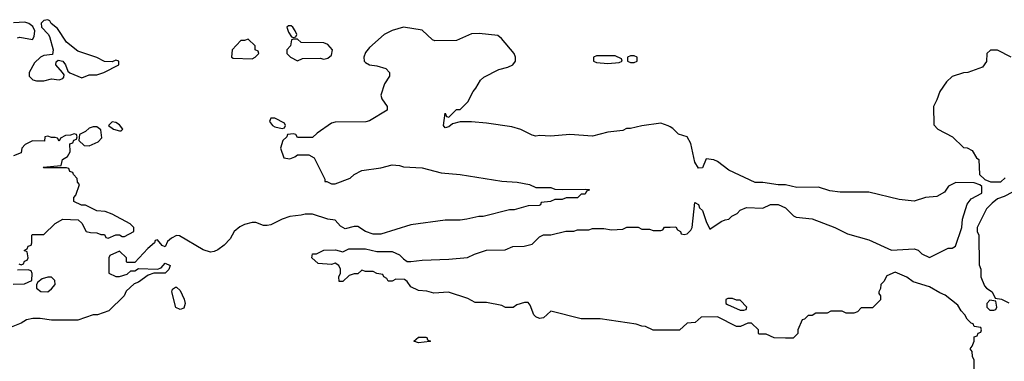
# Model space of a CAD drawing. Header units: inches. Extents: x 2494115 to 2685112, y 774173 to 915163.
# Tile 92 of 215: x 2626562 to 2631766, y 794484 to 796289. Entities that reach past the tile are written whole.
import ezdxf

# ---------------------------------------------------------------- set-up
doc = ezdxf.new("R2010")
doc.units = ezdxf.units.IN
doc.header["$MEASUREMENT"] = 0
doc.layers.add('C6729', color=7, linetype='Continuous')
doc.layers.add('C6739', color=7, linetype='Continuous')

msp = doc.modelspace()

# ---------------------------------------------------------------- linework, layer by layer
at = {"layer": 'C6729', "color": 5, "elevation": 20}
for points in [[(2626550, 796192), (2626563.1, 796196.9), (2626630, 796184.7), (2626639.3, 796200.7), (2626642.7, 796230), (2626632.3, 796252.3), (2626610, 796269.2), (2626590, 796275.1), (2626530, 796272.3)], [(2630000, 795721.9), (2629990, 795728), (2629950, 795742), (2629850, 795728.7), (2629790, 795714), (2629770, 795713.2), (2629750, 795704), (2629670, 795694), (2629590, 795674), (2629470, 795682.7), (2629370, 795673.2), (2629310, 795677.2), (2629290, 795674), (2629270, 795679), (2629210, 795709.2), (2629163.2, 795723.2), (2629030, 795742.7), (2628950, 795749.2), (2628890, 795748.7), (2628850, 795738), (2628830, 795722), (2628810, 795718), (2628802, 795730), (2628810, 795794), (2628818, 795778), (2628830, 795774), (2628870, 795814), (2628890, 795814), (2628930, 795854), (2628958, 795910), (2628973.6, 795926.4), (2628998, 795970), (2629014.6, 795985.4), (2629093.6, 796026.4), (2629142, 796038), (2629169.1, 796050.9), (2629182, 796070), (2629182, 796090), (2629175.3, 796110), (2629109, 796190), (2629090, 796205.2), (2628990, 796216), (2628950, 796213.2), (2628870, 796179), (2628756.4, 796176.4), (2628743.1, 796183.1), (2628690, 796234), (2628590, 796249), (2628530, 796231.6), (2628488.4, 796210), (2628410, 796142), (2628390, 796115.1), (2628380.4, 796090), (2628383, 796070), (2628390, 796062), (2628410, 796050.6), (2628450, 796045.5), (2628498, 796030), (2628516, 796010), (2628516, 795990), (2628491, 795950), (2628471, 795890), (2628476, 795870), (2628504.7, 795830), (2628504.7, 795810), (2628410, 795754), (2628390.9, 795749.1), (2628230, 795748), (2628210, 795742), (2628134, 795690), (2628110, 795666), (2628030, 795666), (2628022, 795682), (2628010, 795686), (2627978, 795682), (2627974, 795670), (2627952, 795650), (2627941, 795610), (2627958, 795558), (2627990, 795554), (2628016.4, 795563.6), (2628030, 795574), (2628090, 795574), (2628118, 795558), (2628174, 795446), (2628174, 795434), (2628186, 795434), (2628210, 795422), (2628230, 795422), (2628308.9, 795451.1), (2628330, 795471.3), (2628370, 795491.3), (2628470, 795506), (2628530, 795522), (2628570, 795518), (2628590, 795511.3), (2628690, 795506), (2628790, 795478.8), (2628890, 795470.6), (2629110, 795436.3), (2629190.6, 795430.6), (2629257.3, 795417.3), (2629290, 795402), (2629370, 795402), (2629390, 795394), (2629430, 795392), (2629550, 795394), (2629571.6, 795391.6), (2629572.7, 795387.3), (2629558, 795382), (2629550, 795366), (2629530, 795366), (2629510, 795348), (2629450, 795348), (2629430, 795338), (2629390, 795338), (2629367.3, 795327.3), (2629318, 795322), (2629314, 795310), (2629307.3, 795307.3), (2629250, 795306), (2629175.3, 795284.7), (2629150, 795284), (2629010.9, 795249.1), (2628988.4, 795248.4), (2628925.4, 795234.6), (2628890, 795229), (2628810, 795229), (2628630, 795204), (2628470, 795155.3), (2628430, 795155.3), (2628390, 795168.7), (2628350, 795195.3), (2628330, 795195.3), (2628283.1, 795183.1), (2628257.2, 795197.2), (2628230, 795228.7), (2628190, 795235.3), (2628110, 795262), (2628070, 795262), (2628050, 795255.3), (2627990, 795248.7), (2627950, 795235.3), (2627890, 795205.2), (2627870, 795201.2), (2627850, 795201.2), (2627810, 795217.2), (2627790, 795217.2), (2627750, 795206), (2627726.2, 795193.8), (2627696, 795170), (2627674, 795130), (2627643.4, 795096.6), (2627610, 795072.3), (2627590, 795063.7), (2627570, 795060.9), (2627532.1, 795072.1), (2627406.3, 795146.3), (2627390, 795149.3), (2627364.9, 795135.1), (2627343.8, 795116.2), (2627330, 795088), (2627315.3, 795095.3), (2627290, 795126), (2627278, 795122), (2627274, 795110), (2627239.6, 795080.4), (2627170, 795006), (2627130, 795006), (2627126, 795010), (2627126, 795030), (2627090, 795066), (2627038, 795042), (2627034, 795030), (2627034, 794950), (2627070, 794932), (2627090, 794932), (2627130, 794944.7), (2627150, 794962), (2627170, 794962), (2627190, 794974), (2627290, 794971.3), (2627310, 794978), (2627330, 795002.8), (2627358, 794990), (2627350, 794968), (2627330.9, 794949.1), (2627271.1, 794948.9), (2627241, 794939), (2627190, 794902), (2627166.4, 794893.6), (2627125.4, 794854.6), (2627114, 794830), (2627034, 794750), (2626974, 794730), (2626950, 794728.7), (2626870, 794701.2), (2626730, 794701.2), (2626670, 794709.2), (2626630.9, 794709.1), (2626598, 794702), (2626570, 794685.2), (2626516.7, 794663.3)], [(2626558, 794998), (2626570, 794994), (2626582, 794998), (2626587.3, 795012.7), (2626602, 795018), (2626606, 795030), (2626602, 795062), (2626586, 795070), (2626602, 795078), (2626607.3, 795092.7), (2626622, 795098), (2626626, 795110), (2626626, 795150), (2626630, 795154), (2626690, 795154), (2626748.9, 795211.1), (2626790, 795234), (2626871.6, 795231.6), (2626890, 795214), (2626914, 795170), (2626936.4, 795163.6), (2626970, 795162), (2626990, 795154), (2627010, 795154), (2627018, 795138), (2627030, 795134), (2627070, 795152), (2627090, 795152), (2627103.6, 795143.6), (2627116.4, 795143.6), (2627166, 795170), (2627166, 795190), (2627146, 795210), (2627050, 795262), (2627014.6, 795274.6), (2626970, 795278), (2626910, 795308), (2626888.4, 795308.4), (2626847.3, 795327.3), (2626848, 795350), (2626859, 795361), (2626878, 795418), (2626868, 795430), (2626866, 795450), (2626846, 795470), (2626842, 795482), (2626827.3, 795487.3), (2626822, 795502), (2626810, 795506), (2626690, 795506), (2626686, 795510), (2626782, 795518), (2626788, 795550), (2626814.6, 795565.4), (2626828, 795590), (2626827.3, 795632.7), (2626842, 795638), (2626847.3, 795652.7), (2626862, 795658), (2626866, 795670), (2626862, 795682), (2626850, 795686), (2626830, 795678), (2626803.6, 795676.4), (2626778, 795662), (2626770, 795646), (2626762, 795662), (2626750, 795666), (2626730, 795666), (2626710, 795674), (2626694, 795670), (2626692.7, 795647.3), (2626630, 795648), (2626591.6, 795628.4), (2626574, 795610), (2626570, 795586), (2626530, 795568.7)], [(2630000, 794648.2), (2629910, 794648.7), (2629870, 794668), (2629850, 794668.7), (2629820.4, 794680.4), (2629630, 794708.7), (2629530, 794709), (2629370, 794748), (2629330, 794712.7), (2629310, 794709.5), (2629290, 794718), (2629279.5, 794730), (2629260.2, 794780.2), (2629250, 794795.3), (2629230, 794795.3), (2629190, 794782), (2629170, 794768.7), (2629150, 794768), (2629130, 794768), (2629110, 794778), (2629030, 794795.3), (2628970, 794795.3), (2628930, 794815.3), (2628828.4, 794848.4), (2628750, 794844), (2628714.6, 794854.6), (2628670, 794858), (2628630, 794878), (2628610, 794906), (2628596.4, 794916.4), (2628550, 794918), (2628530, 794908), (2628510, 794908), (2628502, 794922), (2628486, 794930), (2628482, 794942), (2628450, 794948), (2628430, 794958), (2628390, 794958), (2628370, 794966), (2628350, 794946), (2628330, 794946), (2628303.6, 794936.4), (2628270, 794906), (2628250, 794906), (2628248.7, 794930), (2628258, 794950), (2628258, 794970), (2628248, 794990), (2628230, 795002), (2628210, 794995.3), (2628140.4, 795000.4), (2628106, 795030), (2628109.1, 795050.9), (2628130, 795052), (2628170, 795071.3), (2628232, 795072), (2628270, 795062), (2628302, 795078), (2628390, 795078), (2628450, 795064.7), (2628530, 795064.7), (2628570, 795046), (2628590, 795024.7), (2628610, 795011.3), (2628630, 795011), (2628690, 795018.8), (2628830, 795022.8), (2628928.4, 795031.6), (2628966, 795050), (2629028.9, 795071.1), (2629127.3, 795072.7), (2629168.9, 795091.1), (2629228.4, 795091.6), (2629270, 795102), (2629310, 795142), (2629330, 795152), (2629368.4, 795151.6), (2629448.9, 795171.1), (2629490, 795171.3), (2629510, 795178), (2629570, 795178), (2629590, 795184.7), (2629650, 795184.7), (2629690, 795178), (2629750, 795182), (2629771.6, 795191.6), (2629830, 795192), (2629850, 795182), (2629890, 795182), (2629910, 795174), (2629950, 795174), (2629962, 795178), (2629970, 795192), (2630000, 795193)], [(2626528, 794892), (2626587.3, 794892.7), (2626626, 794910), (2626627.3, 794947.3), (2626622, 794962), (2626607.3, 794967.3), (2626550, 794966)]]:
    msp.add_lwpolyline(points, dxfattribs=at)
for points in [[(2626710, 796288.7), (2626690, 796284), (2626676, 796270), (2626678, 796250), (2626712.8, 796212.8), (2626719.5, 796199.5), (2626739.1, 796130), (2626735.3, 796104.7), (2626690, 796099), (2626672, 796090), (2626639.6, 796060.4), (2626612, 796010), (2626612, 795990), (2626631.1, 795971.1), (2626650, 795966), (2626690, 795966), (2626730, 795976), (2626770, 795971), (2626790, 795978), (2626795.5, 795984.5), (2626797.2, 795997.2), (2626789, 796010), (2626752.7, 796050), (2626754, 796066), (2626764.7, 796075.3), (2626790.8, 796070), (2626804.9, 796050), (2626817.3, 796017.3), (2626827.3, 796007.3), (2626890, 795980.7), (2626930, 795998), (2626970, 795998), (2627006, 796010), (2627086, 796050), (2627086, 796070), (2627070, 796075.3), (2627050, 796066), (2627010, 796068), (2626970, 796088.7), (2626870, 796122), (2626809.3, 796169.3), (2626762, 796242), (2626729.2, 796269.2), (2626722, 796282)], [(2627996.4, 796256.4), (2627983.6, 796256.4), (2627974, 796250), (2627983.6, 796223.6), (2627998, 796198), (2628010, 796194), (2628022, 796198), (2628026, 796210), (2628018, 796230), (2628006, 796250)], [(2627770, 796186), (2627750, 796178), (2627730, 796178), (2627684.7, 796130), (2627682, 796090), (2627690, 796084.7), (2627790, 796082), (2627806, 796090), (2627826, 796110), (2627822, 796122), (2627806, 796130), (2627806, 796150)], [(2628030, 796186), (2628010, 796186), (2627998, 796182), (2627994, 796150), (2627974, 796130), (2627974, 796110), (2627994, 796090), (2628030, 796072), (2628056.4, 796083.6), (2628150, 796084.7), (2628170, 796081), (2628190, 796084.7), (2628210, 796102), (2628215.3, 796130), (2628190, 796158), (2628170, 796166), (2628050, 796168)], [(2629710, 796098), (2629610, 796098), (2629594, 796090), (2629594, 796070), (2629610, 796062), (2629670, 796058), (2629730, 796062), (2629746, 796070), (2629742, 796082)], [(2629810, 796098), (2629790, 796098), (2629774, 796090), (2629774, 796070), (2629790, 796062), (2629810, 796062), (2629826, 796070), (2629826, 796090)], [(2627050, 795748.7), (2627031.3, 795730), (2627058, 795710), (2627090, 795701), (2627099, 795701), (2627108, 795710), (2627090, 795734), (2627070, 795745.2)], [(2627910, 795768.7), (2627890, 795768), (2627882.8, 795750), (2627898, 795730), (2627910, 795722.8), (2627950, 795714), (2627962, 795718), (2627966, 795730), (2627962, 795742)], [(2626970, 795722), (2626950, 795722), (2626930, 795715.3), (2626910, 795698), (2626878, 795682), (2626874, 795650), (2626903.6, 795623.6), (2626930, 795622), (2626976.4, 795643.6), (2626996.4, 795663.6), (2626990, 795706)], [(2626710, 794928.7), (2626681, 794919), (2626658, 794902), (2626651.3, 794890), (2626651, 794870), (2626673.4, 794853.4), (2626710, 794850.6), (2626730, 794867.3), (2626749, 794890), (2626748, 794910), (2626730, 794928)], [(2627410, 794757), (2627388, 794768), (2627366, 794850), (2627370, 794864.7), (2627384.7, 794875.3), (2627390, 794876), (2627410, 794857.1), (2627431.3, 794811.3), (2627436, 794790), (2627430, 794765.1)], [(2628670, 794582), (2628646, 794590), (2628670, 794612), (2628708.4, 794611.6), (2628714, 794610), (2628718, 794598), (2628734, 794590), (2628730, 794588)]]:
    msp.add_lwpolyline(points, close=True, dxfattribs=at)
at = {"layer": 'C6739', "color": 5, "elevation": 20}
for points in [[(2631802, 796090), (2631730, 796128), (2631692.7, 796127.3), (2631674, 796110), (2631671.6, 796068.4), (2631650, 796038), (2631574, 796010), (2631550, 796008.7), (2631491.1, 795988.9), (2631459.8, 795960.2), (2631424.7, 795910), (2631410, 795866), (2631392, 795830), (2631392.7, 795732.7), (2631414, 795710), (2631492, 795670), (2631550, 795614), (2631570, 795612), (2631596.9, 795596.9), (2631619.6, 795559.6), (2631632, 795550), (2631634, 795470), (2631663.6, 795443.6), (2631692.7, 795432.7), (2631747.3, 795432.7), (2631770, 795454)], [(2630000, 795193), (2630030, 795194), (2630038, 795178), (2630054, 795170), (2630058, 795158), (2630074, 795154), (2630090, 795158), (2630110, 795176), (2630117, 795190), (2630130, 795322), (2630150, 795312), (2630154.8, 795294.8), (2630170, 795281), (2630190, 795222), (2630210, 795182), (2630270, 795222), (2630290, 795232), (2630310, 795234), (2630326, 795250), (2630354.6, 795265.4), (2630370, 795282), (2630403.1, 795296.9), (2630490, 795292), (2630530, 795312), (2630570, 795312), (2630610, 795294), (2630651.6, 795251.6), (2630665.4, 795245.4), (2630750, 795236), (2630870, 795191), (2630938, 795158), (2631050, 795126), (2631170, 795071.3), (2631290, 795078), (2631310.9, 795070.9), (2631330, 795052), (2631370, 795032), (2631470, 795082), (2631490, 795082), (2631508.4, 795091.6), (2631542, 795190), (2631544.7, 795235.3), (2631570, 795314), (2631590, 795342), (2631647.3, 795372.7), (2631647.3, 795407.3), (2631636.4, 795416.4), (2631607.3, 795427.3), (2631510, 795428), (2631471.6, 795408.4), (2631450, 795378), (2631410, 795355.3), (2631350, 795348.7), (2631290, 795329), (2631210, 795339), (2631050, 795377.2), (2630898, 795378), (2630844.7, 795384.7), (2630783.1, 795403.1), (2630670, 795402), (2630610, 795415.3), (2630570, 795415.3), (2630490, 795428), (2630450, 795428.7), (2630310, 795494), (2630250, 795539), (2630230, 795549), (2630190, 795553.2), (2630170, 795505.2), (2630150, 795504), (2630130, 795535.3), (2630110, 795634), (2630090, 795669), (2630044.7, 795684.7), (2630013.6, 795713.6), (2630000, 795721.9)], [(2631810, 795378), (2631765.4, 795354.6), (2631730, 795342), (2631701, 795319), (2631672, 795290), (2631622, 795190), (2631622, 795170), (2631631.3, 795150), (2631632.7, 794992.7), (2631642, 794970), (2631642, 794930), (2631662, 794882), (2631672, 794870), (2631702, 794850), (2631718, 794818), (2631751.6, 794811.6), (2631790, 794792)], [(2631606, 794430), (2631606, 794490), (2631598, 794510), (2631596.4, 794536.4), (2631586, 794550), (2631596.4, 794563.6), (2631606, 794590), (2631607.3, 794612.7), (2631622, 794618), (2631627.3, 794632.7), (2631642, 794638), (2631646, 794650), (2631642, 794662), (2631607.3, 794667.3), (2631602, 794682), (2631590, 794686), (2631570, 794706), (2631558, 794730), (2631538, 794750), (2631520.4, 794780.4), (2631454, 794834), (2631424.7, 794844.7), (2631370, 794878), (2631284, 794904), (2631250, 794928), (2631190, 794954), (2631144.7, 794935.3), (2631130, 794906), (2631114, 794890), (2631111.6, 794868.4), (2631102, 794850), (2631102, 794842), (2631112, 794830), (2631111.6, 794808.4), (2631070, 794766), (2631010, 794766), (2630990, 794746), (2630970, 794738), (2630930, 794738), (2630908.4, 794748.4), (2630850, 794748), (2630830, 794738), (2630770, 794738), (2630750, 794726), (2630730, 794726), (2630710, 794706), (2630698, 794702), (2630674, 794650), (2630674, 794630), (2630650, 794606), (2630610, 794606), (2630550, 794608), (2630507.3, 794627.3), (2630470, 794628), (2630466, 794630), (2630466, 794650), (2630430, 794686), (2630410, 794686), (2630371.6, 794668.4), (2630350, 794668), (2630250, 794718), (2630163.6, 794716.4), (2630131.6, 794688.4), (2630090, 794686), (2630050, 794648), (2630000, 794648.2)]]:
    msp.add_lwpolyline(points, dxfattribs=at)
for points in [[(2630330, 794815.3), (2630304.7, 794815.3), (2630294, 794810), (2630294, 794790), (2630303.6, 794783.6), (2630370, 794754), (2630390, 794754), (2630402, 794758), (2630406, 794770), (2630370, 794806), (2630350, 794806)], [(2631690, 794806), (2631674, 794790), (2631674, 794770), (2631690, 794754), (2631710, 794754), (2631722, 794758), (2631726, 794770), (2631722, 794802)]]:
    msp.add_lwpolyline(points, close=True, dxfattribs=at)

doc.saveas('drawing.dxf')
